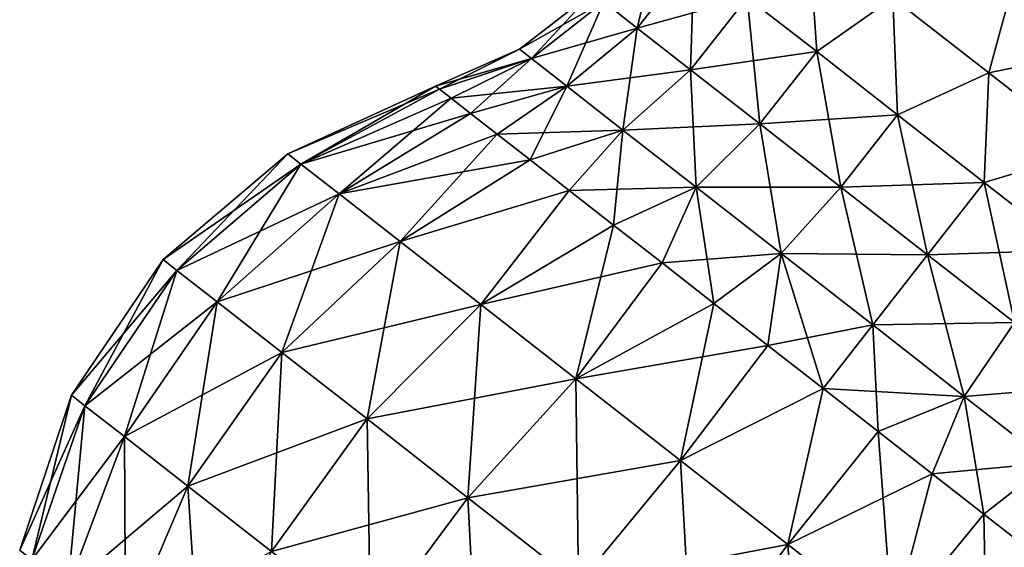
# Model space of a CAD drawing. Header units: millimetres. Extents: x -84 to 84, y -375 to 274.
# Tile 7 of 108: x -84.27 to -73.82, y 32.71 to 38.32. Entities that reach past the tile are written whole.
import ezdxf

# ---------------------------------------------------------------- set-up
doc = ezdxf.new("R2010")
doc.units = ezdxf.units.MM
doc.header["$LTSCALE"] = 148.96817
for name, color, linetype in [('175', 7, 'CONTINUOUS'), ('176', 7, 'CONTINUOUS'), ('177', 7, 'CONTINUOUS'), ('180', 7, 'CONTINUOUS'), ('181', 7, 'CONTINUOUS'), ('182', 7, 'CONTINUOUS')]:
    doc.layers.add(name, color=color, linetype=linetype)

msp = doc.modelspace()

# ---------------------------------------------------------------- linework, layer by layer
at = {"layer": '175', "color": 7, "linetype": 'CONTINUOUS', "true_color": 0xa2afbf}
for points in [[(-81.422, 36.891, 9.425), (-81.284, 36.783, 10.864), (-79.854, 37.611, 9.425), (-81.422, 36.891, 9.425)], [(-79.854, 37.611, 9.425), (-81.284, 36.783, 10.864), (-79.812, 37.578, 10.168), (-79.854, 37.611, 9.425)], [(-79.812, 37.578, 10.168), (-81.284, 36.783, 10.864), (-79.687, 37.481, 10.896), (-79.812, 37.578, 10.168)], [(-81.284, 36.783, 10.864), (-80.879, 36.467, 12.219), (-79.687, 37.481, 10.896), (-81.284, 36.783, 10.864)], [(-79.687, 37.481, 10.896), (-80.879, 36.467, 12.219), (-79.482, 37.32, 11.593), (-79.687, 37.481, 10.896)], [(-79.482, 37.32, 11.593), (-80.879, 36.467, 12.219), (-79.201, 37.101, 12.247), (-79.482, 37.32, 11.593)], [(-80.879, 36.467, 12.219), (-80.23, 35.96, 13.412), (-79.201, 37.101, 12.247), (-80.879, 36.467, 12.219)], [(-79.201, 37.101, 12.247), (-80.23, 35.96, 13.412), (-78.849, 36.826, 12.843), (-79.201, 37.101, 12.247)], [(-82.747, 35.767, 9.425), (-82.602, 35.653, 10.948), (-81.422, 36.891, 9.425), (-82.747, 35.767, 9.425)], [(-81.422, 36.891, 9.425), (-82.602, 35.653, 10.948), (-81.284, 36.783, 10.864), (-81.422, 36.891, 9.425)], [(-78.849, 36.826, 12.843), (-80.23, 35.96, 13.412), (-78.434, 36.502, 13.37), (-78.849, 36.826, 12.843)], [(-82.602, 35.653, 10.948), (-82.173, 35.318, 12.383), (-81.284, 36.783, 10.864), (-82.602, 35.653, 10.948)], [(-81.284, 36.783, 10.864), (-82.173, 35.318, 12.383), (-80.879, 36.467, 12.219), (-81.284, 36.783, 10.864)], [(-80.23, 35.96, 13.412), (-79.375, 35.292, 14.373), (-78.434, 36.502, 13.37), (-80.23, 35.96, 13.412)], [(-78.434, 36.502, 13.37), (-79.375, 35.292, 14.373), (-77.964, 36.135, 13.816), (-78.434, 36.502, 13.37)], [(-82.173, 35.318, 12.383), (-81.486, 34.782, 13.646), (-80.879, 36.467, 12.219), (-82.173, 35.318, 12.383)], [(-80.879, 36.467, 12.219), (-81.486, 34.782, 13.646), (-80.23, 35.96, 13.412), (-80.879, 36.467, 12.219)], [(-79.375, 35.292, 14.373), (-78.364, 34.502, 15.046), (-77.964, 36.135, 13.816), (-79.375, 35.292, 14.373)], [(-77.964, 36.135, 13.816), (-78.364, 34.502, 15.046), (-77.449, 35.732, 14.173), (-77.964, 36.135, 13.816)], [(-81.486, 34.782, 13.646), (-80.581, 34.075, 14.663), (-80.23, 35.96, 13.412), (-81.486, 34.782, 13.646)], [(-80.23, 35.96, 13.412), (-80.581, 34.075, 14.663), (-79.375, 35.292, 14.373), (-80.23, 35.96, 13.412)], [(-83.721, 34.328, 9.425), (-83.578, 34.216, 10.92), (-82.747, 35.767, 9.425), (-83.721, 34.328, 9.425)], [(-82.747, 35.767, 9.425), (-83.578, 34.216, 10.92), (-82.602, 35.653, 10.948), (-82.747, 35.767, 9.425)], [(-83.578, 34.216, 10.92), (-83.157, 33.888, 12.328), (-82.602, 35.653, 10.948), (-83.578, 34.216, 10.92)], [(-82.602, 35.653, 10.948), (-83.157, 33.888, 12.328), (-82.173, 35.318, 12.383), (-82.602, 35.653, 10.948)], [(-77.449, 35.732, 14.173), (-78.364, 34.502, 15.046), (-76.899, 35.303, 14.434), (-77.449, 35.732, 14.173)], [(-83.157, 33.888, 12.328), (-82.483, 33.361, 13.567), (-82.173, 35.318, 12.383), (-83.157, 33.888, 12.328)], [(-82.173, 35.318, 12.383), (-82.483, 33.361, 13.567), (-81.486, 34.782, 13.646), (-82.173, 35.318, 12.383)], [(-80.581, 34.075, 14.663), (-79.51, 33.238, 15.377), (-79.375, 35.292, 14.373), (-80.581, 34.075, 14.663)], [(-79.375, 35.292, 14.373), (-79.51, 33.238, 15.377), (-78.364, 34.502, 15.046), (-79.375, 35.292, 14.373)], [(-78.364, 34.502, 15.046), (-77.255, 33.635, 15.393), (-76.899, 35.303, 14.434), (-78.364, 34.502, 15.046)], [(-76.899, 35.303, 14.434), (-77.255, 33.635, 15.393), (-76.326, 34.854, 14.592), (-76.899, 35.303, 14.434)], [(-76.326, 34.854, 14.592), (-77.255, 33.635, 15.393), (-75.74, 34.397, 14.645), (-76.326, 34.854, 14.592)], [(-82.483, 33.361, 13.567), (-81.595, 32.667, 14.566), (-81.486, 34.782, 13.646), (-82.483, 33.361, 13.567)], [(-81.486, 34.782, 13.646), (-81.595, 32.667, 14.566), (-80.581, 34.075, 14.663), (-81.486, 34.782, 13.646)], [(-79.51, 33.238, 15.377), (-78.336, 32.321, 15.744), (-78.364, 34.502, 15.046), (-79.51, 33.238, 15.377)], [(-78.364, 34.502, 15.046), (-78.336, 32.321, 15.744), (-77.255, 33.635, 15.393), (-78.364, 34.502, 15.046)], [(-77.255, 33.635, 15.393), (-76.113, 32.743, 15.393), (-75.74, 34.397, 14.645), (-77.255, 33.635, 15.393)], [(-75.74, 34.397, 14.645), (-76.113, 32.743, 15.393), (-75.155, 33.94, 14.592), (-75.74, 34.397, 14.645)], [(-84.27, 32.68, 9.425), (-84.14, 32.578, 10.78), (-83.721, 34.328, 9.425), (-84.27, 32.68, 9.425)], [(-83.721, 34.328, 9.425), (-84.14, 32.578, 10.78), (-83.578, 34.216, 10.92), (-83.721, 34.328, 9.425)], [(-84.14, 32.578, 10.78), (-83.759, 32.28, 12.057), (-83.578, 34.216, 10.92), (-84.14, 32.578, 10.78)], [(-83.578, 34.216, 10.92), (-83.759, 32.28, 12.057), (-83.157, 33.888, 12.328), (-83.578, 34.216, 10.92)], [(-81.595, 32.667, 14.566), (-80.544, 31.846, 15.265), (-80.581, 34.075, 14.663), (-81.595, 32.667, 14.566)], [(-80.581, 34.075, 14.663), (-80.544, 31.846, 15.265), (-79.51, 33.238, 15.377), (-80.581, 34.075, 14.663)], [(-83.759, 32.28, 12.057), (-83.147, 31.803, 13.181), (-83.157, 33.888, 12.328), (-83.759, 32.28, 12.057)], [(-83.157, 33.888, 12.328), (-83.147, 31.803, 13.181), (-82.483, 33.361, 13.567), (-83.157, 33.888, 12.328)], [(-76.113, 32.743, 15.393), (-75.004, 31.877, 15.046), (-75.155, 33.94, 14.592), (-76.113, 32.743, 15.393)], [(-75.155, 33.94, 14.592), (-75.004, 31.877, 15.046), (-74.581, 33.492, 14.434), (-75.155, 33.94, 14.592)], [(-78.336, 32.321, 15.744), (-77.127, 31.376, 15.744), (-77.255, 33.635, 15.393), (-78.336, 32.321, 15.744)], [(-77.255, 33.635, 15.393), (-77.127, 31.376, 15.744), (-76.113, 32.743, 15.393), (-77.255, 33.635, 15.393)], [(-74.581, 33.492, 14.434), (-75.004, 31.877, 15.046), (-74.031, 33.062, 14.173), (-74.581, 33.492, 14.434)], [(-83.147, 31.803, 13.181), (-82.342, 31.173, 14.086), (-82.483, 33.361, 13.567), (-83.147, 31.803, 13.181)], [(-82.483, 33.361, 13.567), (-82.342, 31.173, 14.086), (-81.595, 32.667, 14.566), (-82.483, 33.361, 13.567)], [(-80.544, 31.846, 15.265), (-79.392, 30.946, 15.626), (-79.51, 33.238, 15.377), (-80.544, 31.846, 15.265)], [(-79.51, 33.238, 15.377), (-79.392, 30.946, 15.626), (-78.336, 32.321, 15.744), (-79.51, 33.238, 15.377)], [(-75.004, 31.877, 15.046), (-73.993, 31.087, 14.373), (-74.031, 33.062, 14.173), (-75.004, 31.877, 15.046)], [(-74.031, 33.062, 14.173), (-73.993, 31.087, 14.373), (-73.516, 32.66, 13.816), (-74.031, 33.062, 14.173)], [(-77.127, 31.376, 15.744), (-75.953, 30.459, 15.377), (-76.113, 32.743, 15.393), (-77.127, 31.376, 15.744)], [(-76.113, 32.743, 15.393), (-75.953, 30.459, 15.377), (-75.004, 31.877, 15.046), (-76.113, 32.743, 15.393)]]:
    msp.add_3dface(points, dxfattribs=at)
at = {"layer": '176', "color": 7, "linetype": 'CONTINUOUS', "true_color": 0xa2afbf}
for points in [[(-78.069, 38.505, 10.594), (-77.713, 38.227, 11.684), (-77.465, 39.272, 10.593), (-78.069, 38.505, 10.594)], [(-77.465, 39.272, 10.593), (-77.713, 38.227, 11.684), (-77.109, 38.995, 11.682), (-77.465, 39.272, 10.593)], [(-76.544, 38.553, 12.617), (-75.807, 37.977, 13.334), (-75.895, 39.248, 13.011), (-76.544, 38.553, 12.617)], [(-75.895, 39.248, 13.011), (-75.807, 37.977, 13.334), (-74.999, 38.548, 13.742), (-75.895, 39.248, 13.011)], [(-77.713, 38.227, 11.684), (-77.147, 37.785, 12.62), (-77.109, 38.995, 11.682), (-77.713, 38.227, 11.684)], [(-77.109, 38.995, 11.682), (-77.147, 37.785, 12.62), (-76.544, 38.553, 12.617), (-77.109, 38.995, 11.682)], [(-78.963, 38.003, 9.425), (-78.835, 37.903, 10.657), (-78.19, 38.6, 9.425), (-78.963, 38.003, 9.425)], [(-78.19, 38.6, 9.425), (-78.835, 37.903, 10.657), (-78.069, 38.505, 10.594), (-78.19, 38.6, 9.425)], [(-78.835, 37.903, 10.657), (-78.46, 37.61, 11.804), (-78.069, 38.505, 10.594), (-78.835, 37.903, 10.657)], [(-78.069, 38.505, 10.594), (-78.46, 37.61, 11.804), (-77.713, 38.227, 11.684), (-78.069, 38.505, 10.594)], [(-77.147, 37.785, 12.62), (-76.41, 37.209, 13.338), (-76.544, 38.553, 12.617), (-77.147, 37.785, 12.62)], [(-76.544, 38.553, 12.617), (-76.41, 37.209, 13.338), (-75.807, 37.977, 13.334), (-76.544, 38.553, 12.617)], [(-75.807, 37.977, 13.334), (-74.949, 37.307, 13.785), (-74.999, 38.548, 13.742), (-75.807, 37.977, 13.334)], [(-74.999, 38.548, 13.742), (-74.949, 37.307, 13.785), (-73.978, 37.75, 14.123), (-74.999, 38.548, 13.742)], [(-78.46, 37.61, 11.804), (-77.864, 37.144, 12.79), (-77.713, 38.227, 11.684), (-78.46, 37.61, 11.804)], [(-77.713, 38.227, 11.684), (-77.864, 37.144, 12.79), (-77.147, 37.785, 12.62), (-77.713, 38.227, 11.684)], [(-79.854, 37.611, 9.425), (-79.812, 37.578, 10.168), (-78.963, 38.003, 9.425), (-79.854, 37.611, 9.425)], [(-78.963, 38.003, 9.425), (-79.812, 37.578, 10.168), (-78.835, 37.903, 10.657), (-78.963, 38.003, 9.425)], [(-76.41, 37.209, 13.338), (-75.551, 36.538, 13.789), (-75.807, 37.977, 13.334), (-76.41, 37.209, 13.338)], [(-75.807, 37.977, 13.334), (-75.551, 36.538, 13.789), (-74.949, 37.307, 13.785), (-75.807, 37.977, 13.334)], [(-79.812, 37.578, 10.168), (-79.687, 37.481, 10.896), (-78.835, 37.903, 10.657), (-79.812, 37.578, 10.168)], [(-79.687, 37.481, 10.896), (-79.482, 37.32, 11.593), (-78.835, 37.903, 10.657), (-79.687, 37.481, 10.896)], [(-78.835, 37.903, 10.657), (-79.482, 37.32, 11.593), (-78.46, 37.61, 11.804), (-78.835, 37.903, 10.657)], [(-77.864, 37.144, 12.79), (-77.087, 36.538, 13.546), (-77.147, 37.785, 12.62), (-77.864, 37.144, 12.79)], [(-77.147, 37.785, 12.62), (-77.087, 36.538, 13.546), (-76.41, 37.209, 13.338), (-77.147, 37.785, 12.62)], [(-74.949, 37.307, 13.785), (-74.029, 36.588, 13.939), (-73.978, 37.75, 14.123), (-74.949, 37.307, 13.785)], [(-73.978, 37.75, 14.123), (-74.029, 36.588, 13.939), (-72.913, 36.918, 14.123), (-73.978, 37.75, 14.123)], [(-79.482, 37.32, 11.593), (-79.201, 37.101, 12.247), (-78.46, 37.61, 11.804), (-79.482, 37.32, 11.593)], [(-79.201, 37.101, 12.247), (-78.849, 36.826, 12.843), (-78.46, 37.61, 11.804), (-79.201, 37.101, 12.247)], [(-78.46, 37.61, 11.804), (-78.849, 36.826, 12.843), (-77.864, 37.144, 12.79), (-78.46, 37.61, 11.804)], [(-75.551, 36.538, 13.789), (-74.63, 35.818, 13.943), (-74.949, 37.307, 13.785), (-75.551, 36.538, 13.789)], [(-74.949, 37.307, 13.785), (-74.63, 35.818, 13.943), (-74.029, 36.588, 13.939), (-74.949, 37.307, 13.785)], [(-78.849, 36.826, 12.843), (-78.434, 36.502, 13.37), (-77.864, 37.144, 12.79), (-78.849, 36.826, 12.843)], [(-78.434, 36.502, 13.37), (-77.964, 36.135, 13.816), (-77.864, 37.144, 12.79), (-78.434, 36.502, 13.37)], [(-77.864, 37.144, 12.79), (-77.964, 36.135, 13.816), (-77.087, 36.538, 13.546), (-77.864, 37.144, 12.79)], [(-77.087, 36.538, 13.546), (-76.183, 35.831, 14.022), (-76.41, 37.209, 13.338), (-77.087, 36.538, 13.546)], [(-76.41, 37.209, 13.338), (-76.183, 35.831, 14.022), (-75.551, 36.538, 13.789), (-76.41, 37.209, 13.338)], [(-74.029, 36.588, 13.939), (-73.108, 35.868, 13.785), (-72.913, 36.918, 14.123), (-74.029, 36.588, 13.939)], [(-77.964, 36.135, 13.816), (-77.449, 35.732, 14.173), (-77.087, 36.538, 13.546), (-77.964, 36.135, 13.816)], [(-77.449, 35.732, 14.173), (-76.899, 35.303, 14.434), (-77.087, 36.538, 13.546), (-77.449, 35.732, 14.173)], [(-77.087, 36.538, 13.546), (-76.899, 35.303, 14.434), (-76.183, 35.831, 14.022), (-77.087, 36.538, 13.546)], [(-76.183, 35.831, 14.022), (-75.212, 35.073, 14.184), (-75.551, 36.538, 13.789), (-76.183, 35.831, 14.022)], [(-75.551, 36.538, 13.789), (-75.212, 35.073, 14.184), (-74.63, 35.818, 13.943), (-75.551, 36.538, 13.789)], [(-74.63, 35.818, 13.943), (-73.708, 35.098, 13.789), (-74.029, 36.588, 13.939), (-74.63, 35.818, 13.943)], [(-74.029, 36.588, 13.939), (-73.708, 35.098, 13.789), (-73.108, 35.868, 13.785), (-74.029, 36.588, 13.939)], [(-76.899, 35.303, 14.434), (-76.326, 34.854, 14.592), (-76.183, 35.831, 14.022), (-76.899, 35.303, 14.434)], [(-76.326, 34.854, 14.592), (-75.74, 34.397, 14.645), (-76.183, 35.831, 14.022), (-76.326, 34.854, 14.592)], [(-76.183, 35.831, 14.022), (-75.74, 34.397, 14.645), (-75.212, 35.073, 14.184), (-76.183, 35.831, 14.022)], [(-75.212, 35.073, 14.184), (-74.242, 34.314, 14.022), (-74.63, 35.818, 13.943), (-75.212, 35.073, 14.184)], [(-74.63, 35.818, 13.943), (-74.242, 34.314, 14.022), (-73.708, 35.098, 13.789), (-74.63, 35.818, 13.943)], [(-75.74, 34.397, 14.645), (-75.155, 33.94, 14.592), (-75.212, 35.073, 14.184), (-75.74, 34.397, 14.645)], [(-75.212, 35.073, 14.184), (-75.155, 33.94, 14.592), (-74.242, 34.314, 14.022), (-75.212, 35.073, 14.184)], [(-74.242, 34.314, 14.022), (-73.337, 33.608, 13.546), (-73.708, 35.098, 13.789), (-74.242, 34.314, 14.022)], [(-75.155, 33.94, 14.592), (-74.581, 33.492, 14.434), (-74.242, 34.314, 14.022), (-75.155, 33.94, 14.592)], [(-74.581, 33.492, 14.434), (-74.031, 33.062, 14.173), (-74.242, 34.314, 14.022), (-74.581, 33.492, 14.434)], [(-74.242, 34.314, 14.022), (-74.031, 33.062, 14.173), (-73.337, 33.608, 13.546), (-74.242, 34.314, 14.022)], [(-74.031, 33.062, 14.173), (-73.516, 32.66, 13.816), (-73.337, 33.608, 13.546), (-74.031, 33.062, 14.173)]]:
    msp.add_3dface(points, dxfattribs=at)
at = {"layer": '177', "color": 7, "linetype": 'CONTINUOUS', "true_color": 0xa2afbf}
for points in [[(-74.999, 38.548, 13.742), (-73.978, 37.75, 14.123), (-73.754, 38.588, 13.212), (-74.999, 38.548, 13.742)], [(-73.754, 38.588, 13.212), (-73.978, 37.75, 14.123), (-72.954, 37.963, 13.346), (-73.754, 38.588, 13.212)], [(-73.978, 37.75, 14.123), (-72.913, 36.918, 14.123), (-72.954, 37.963, 13.346), (-73.978, 37.75, 14.123)]]:
    msp.add_3dface(points, dxfattribs=at)
at = {"layer": '180', "color": 7, "linetype": 'CONTINUOUS', "true_color": 0xa2afbf}
for points in [[(-81.422, 36.891, 9.425), (-79.854, 37.611, 9.425), (-79.812, 37.578, 8.682), (-81.422, 36.891, 9.425)], [(-81.284, 36.783, 7.986), (-81.422, 36.891, 9.425), (-79.812, 37.578, 8.682), (-81.284, 36.783, 7.986)], [(-79.687, 37.481, 7.954), (-81.284, 36.783, 7.986), (-79.812, 37.578, 8.682), (-79.687, 37.481, 7.954)], [(-79.482, 37.32, 7.257), (-81.284, 36.783, 7.986), (-79.687, 37.481, 7.954), (-79.482, 37.32, 7.257)], [(-80.879, 36.467, 6.631), (-81.284, 36.783, 7.986), (-79.482, 37.32, 7.257), (-80.879, 36.467, 6.631)], [(-79.201, 37.101, 6.603), (-80.879, 36.467, 6.631), (-79.482, 37.32, 7.257), (-79.201, 37.101, 6.603)], [(-78.849, 36.826, 6.007), (-80.879, 36.467, 6.631), (-79.201, 37.101, 6.603), (-78.849, 36.826, 6.007)], [(-82.747, 35.767, 9.425), (-81.422, 36.891, 9.425), (-81.284, 36.783, 7.986), (-82.747, 35.767, 9.425)], [(-80.23, 35.96, 5.438), (-80.879, 36.467, 6.631), (-78.849, 36.826, 6.007), (-80.23, 35.96, 5.438)], [(-78.434, 36.502, 5.48), (-80.23, 35.96, 5.438), (-78.849, 36.826, 6.007), (-78.434, 36.502, 5.48)], [(-82.602, 35.653, 7.902), (-82.747, 35.767, 9.425), (-81.284, 36.783, 7.986), (-82.602, 35.653, 7.902)], [(-80.879, 36.467, 6.631), (-82.602, 35.653, 7.902), (-81.284, 36.783, 7.986), (-80.879, 36.467, 6.631)], [(-79.375, 35.292, 4.477), (-80.23, 35.96, 5.438), (-78.434, 36.502, 5.48), (-79.375, 35.292, 4.477)], [(-77.964, 36.135, 5.034), (-79.375, 35.292, 4.477), (-78.434, 36.502, 5.48), (-77.964, 36.135, 5.034)], [(-82.173, 35.318, 6.467), (-82.602, 35.653, 7.902), (-80.879, 36.467, 6.631), (-82.173, 35.318, 6.467)], [(-80.23, 35.96, 5.438), (-82.173, 35.318, 6.467), (-80.879, 36.467, 6.631), (-80.23, 35.96, 5.438)], [(-77.449, 35.732, 4.677), (-79.375, 35.292, 4.477), (-77.964, 36.135, 5.034), (-77.449, 35.732, 4.677)], [(-81.486, 34.782, 5.204), (-82.173, 35.318, 6.467), (-80.23, 35.96, 5.438), (-81.486, 34.782, 5.204)], [(-79.375, 35.292, 4.477), (-81.486, 34.782, 5.204), (-80.23, 35.96, 5.438), (-79.375, 35.292, 4.477)], [(-83.721, 34.328, 9.425), (-82.747, 35.767, 9.425), (-82.602, 35.653, 7.902), (-83.721, 34.328, 9.425)], [(-83.578, 34.216, 7.93), (-83.721, 34.328, 9.425), (-82.602, 35.653, 7.902), (-83.578, 34.216, 7.93)], [(-82.173, 35.318, 6.467), (-83.578, 34.216, 7.93), (-82.602, 35.653, 7.902), (-82.173, 35.318, 6.467)], [(-78.364, 34.502, 3.804), (-79.375, 35.292, 4.477), (-77.449, 35.732, 4.677), (-78.364, 34.502, 3.804)], [(-76.899, 35.303, 4.416), (-78.364, 34.502, 3.804), (-77.449, 35.732, 4.677), (-76.899, 35.303, 4.416)], [(-83.157, 33.888, 6.522), (-83.578, 34.216, 7.93), (-82.173, 35.318, 6.467), (-83.157, 33.888, 6.522)], [(-81.486, 34.782, 5.204), (-83.157, 33.888, 6.522), (-82.173, 35.318, 6.467), (-81.486, 34.782, 5.204)], [(-80.581, 34.075, 4.187), (-81.486, 34.782, 5.204), (-79.375, 35.292, 4.477), (-80.581, 34.075, 4.187)], [(-78.364, 34.502, 3.804), (-80.581, 34.075, 4.187), (-79.375, 35.292, 4.477), (-78.364, 34.502, 3.804)], [(-76.326, 34.854, 4.258), (-78.364, 34.502, 3.804), (-76.899, 35.303, 4.416), (-76.326, 34.854, 4.258)], [(-77.255, 33.635, 3.457), (-78.364, 34.502, 3.804), (-76.326, 34.854, 4.258), (-77.255, 33.635, 3.457)], [(-75.74, 34.397, 4.205), (-77.255, 33.635, 3.457), (-76.326, 34.854, 4.258), (-75.74, 34.397, 4.205)], [(-82.483, 33.361, 5.283), (-83.157, 33.888, 6.522), (-81.486, 34.782, 5.204), (-82.483, 33.361, 5.283)], [(-80.581, 34.075, 4.187), (-82.483, 33.361, 5.283), (-81.486, 34.782, 5.204), (-80.581, 34.075, 4.187)], [(-79.51, 33.238, 3.473), (-80.581, 34.075, 4.187), (-78.364, 34.502, 3.804), (-79.51, 33.238, 3.473)], [(-77.255, 33.635, 3.457), (-79.51, 33.238, 3.473), (-78.364, 34.502, 3.804), (-77.255, 33.635, 3.457)], [(-76.113, 32.743, 3.457), (-77.255, 33.635, 3.457), (-75.74, 34.397, 4.205), (-76.113, 32.743, 3.457)], [(-75.155, 33.94, 4.258), (-76.113, 32.743, 3.457), (-75.74, 34.397, 4.205), (-75.155, 33.94, 4.258)], [(-84.27, 32.68, 9.425), (-83.721, 34.328, 9.425), (-83.578, 34.216, 7.93), (-84.27, 32.68, 9.425)], [(-84.14, 32.578, 8.07), (-84.27, 32.68, 9.425), (-83.578, 34.216, 7.93), (-84.14, 32.578, 8.07)], [(-83.157, 33.888, 6.522), (-84.14, 32.578, 8.07), (-83.578, 34.216, 7.93), (-83.157, 33.888, 6.522)], [(-81.595, 32.667, 4.284), (-82.483, 33.361, 5.283), (-80.581, 34.075, 4.187), (-81.595, 32.667, 4.284)], [(-79.51, 33.238, 3.473), (-81.595, 32.667, 4.284), (-80.581, 34.075, 4.187), (-79.51, 33.238, 3.473)], [(-83.759, 32.28, 6.793), (-84.14, 32.578, 8.07), (-83.157, 33.888, 6.522), (-83.759, 32.28, 6.793)], [(-82.483, 33.361, 5.283), (-83.759, 32.28, 6.793), (-83.157, 33.888, 6.522), (-82.483, 33.361, 5.283)], [(-74.581, 33.492, 4.416), (-76.113, 32.743, 3.457), (-75.155, 33.94, 4.258), (-74.581, 33.492, 4.416)], [(-78.336, 32.321, 3.106), (-79.51, 33.238, 3.473), (-77.255, 33.635, 3.457), (-78.336, 32.321, 3.106)], [(-76.113, 32.743, 3.457), (-78.336, 32.321, 3.106), (-77.255, 33.635, 3.457), (-76.113, 32.743, 3.457)], [(-75.004, 31.877, 3.804), (-76.113, 32.743, 3.457), (-74.581, 33.492, 4.416), (-75.004, 31.877, 3.804)], [(-74.031, 33.062, 4.677), (-75.004, 31.877, 3.804), (-74.581, 33.492, 4.416), (-74.031, 33.062, 4.677)], [(-83.147, 31.803, 5.669), (-83.759, 32.28, 6.793), (-82.483, 33.361, 5.283), (-83.147, 31.803, 5.669)], [(-81.595, 32.667, 4.284), (-83.147, 31.803, 5.669), (-82.483, 33.361, 5.283), (-81.595, 32.667, 4.284)], [(-80.544, 31.846, 3.585), (-81.595, 32.667, 4.284), (-79.51, 33.238, 3.473), (-80.544, 31.846, 3.585)], [(-78.336, 32.321, 3.106), (-80.544, 31.846, 3.585), (-79.51, 33.238, 3.473), (-78.336, 32.321, 3.106)], [(-73.516, 32.66, 5.034), (-75.004, 31.877, 3.804), (-74.031, 33.062, 4.677), (-73.516, 32.66, 5.034)], [(-77.127, 31.376, 3.106), (-78.336, 32.321, 3.106), (-76.113, 32.743, 3.457), (-77.127, 31.376, 3.106)], [(-75.004, 31.877, 3.804), (-77.127, 31.376, 3.106), (-76.113, 32.743, 3.457), (-75.004, 31.877, 3.804)]]:
    msp.add_3dface(points, dxfattribs=at)
at = {"layer": '181', "color": 7, "linetype": 'CONTINUOUS', "true_color": 0xa2afbf}
for points in [[(-76.544, 38.553, 6.233), (-75.895, 39.248, 5.838), (-75.807, 37.977, 5.516), (-76.544, 38.553, 6.233)], [(-75.895, 39.248, 5.838), (-75, 38.548, 5.108), (-75.807, 37.977, 5.516), (-75.895, 39.248, 5.838)], [(-78.069, 38.505, 8.256), (-77.109, 38.995, 7.168), (-77.713, 38.227, 7.166), (-78.069, 38.505, 8.256)], [(-77.109, 38.995, 7.168), (-76.544, 38.553, 6.233), (-77.713, 38.227, 7.166), (-77.109, 38.995, 7.168)], [(-78.963, 38.003, 9.425), (-78.19, 38.6, 9.425), (-78.069, 38.505, 8.256), (-78.963, 38.003, 9.425)], [(-78.963, 38.003, 9.425), (-78.069, 38.505, 8.256), (-78.835, 37.903, 8.193), (-78.963, 38.003, 9.425)], [(-78.069, 38.505, 8.256), (-77.713, 38.227, 7.166), (-78.835, 37.903, 8.193), (-78.069, 38.505, 8.256)], [(-77.713, 38.227, 7.166), (-76.544, 38.553, 6.233), (-77.147, 37.785, 6.23), (-77.713, 38.227, 7.166)], [(-76.544, 38.553, 6.233), (-75.807, 37.977, 5.516), (-77.147, 37.785, 6.23), (-76.544, 38.553, 6.233)], [(-75.807, 37.977, 5.516), (-75, 38.548, 5.108), (-74.949, 37.307, 5.065), (-75.807, 37.977, 5.516)], [(-75, 38.548, 5.108), (-73.978, 37.751, 4.727), (-74.949, 37.307, 5.065), (-75, 38.548, 5.108)], [(-78.835, 37.903, 8.193), (-77.713, 38.227, 7.166), (-78.46, 37.61, 7.046), (-78.835, 37.903, 8.193)], [(-77.713, 38.227, 7.166), (-77.147, 37.785, 6.23), (-78.46, 37.61, 7.046), (-77.713, 38.227, 7.166)], [(-79.854, 37.611, 9.425), (-78.963, 38.003, 9.425), (-78.835, 37.903, 8.193), (-79.854, 37.611, 9.425)], [(-77.147, 37.785, 6.23), (-75.807, 37.977, 5.516), (-76.41, 37.209, 5.512), (-77.147, 37.785, 6.23)], [(-75.807, 37.977, 5.516), (-74.949, 37.307, 5.065), (-76.41, 37.209, 5.512), (-75.807, 37.977, 5.516)], [(-79.812, 37.578, 8.682), (-79.854, 37.611, 9.425), (-78.835, 37.903, 8.193), (-79.812, 37.578, 8.682)], [(-79.687, 37.481, 7.954), (-79.812, 37.578, 8.682), (-78.835, 37.903, 8.193), (-79.687, 37.481, 7.954)], [(-79.687, 37.481, 7.954), (-78.835, 37.903, 8.193), (-78.46, 37.61, 7.046), (-79.687, 37.481, 7.954)], [(-78.46, 37.61, 7.046), (-77.147, 37.785, 6.23), (-77.864, 37.144, 6.06), (-78.46, 37.61, 7.046)], [(-77.147, 37.785, 6.23), (-76.41, 37.209, 5.512), (-77.864, 37.144, 6.06), (-77.147, 37.785, 6.23)], [(-74.949, 37.307, 5.065), (-73.978, 37.751, 4.727), (-74.029, 36.588, 4.911), (-74.949, 37.307, 5.065)], [(-73.978, 37.751, 4.727), (-72.914, 36.919, 4.727), (-74.029, 36.588, 4.911), (-73.978, 37.751, 4.727)], [(-79.482, 37.32, 7.257), (-79.687, 37.481, 7.954), (-78.46, 37.61, 7.046), (-79.482, 37.32, 7.257)], [(-79.201, 37.101, 6.603), (-79.482, 37.32, 7.257), (-78.46, 37.61, 7.046), (-79.201, 37.101, 6.603)], [(-79.201, 37.101, 6.603), (-78.46, 37.61, 7.046), (-77.864, 37.144, 6.06), (-79.201, 37.101, 6.603)], [(-76.41, 37.209, 5.512), (-74.949, 37.307, 5.065), (-75.551, 36.538, 5.061), (-76.41, 37.209, 5.512)], [(-74.949, 37.307, 5.065), (-74.029, 36.588, 4.911), (-75.551, 36.538, 5.061), (-74.949, 37.307, 5.065)], [(-78.849, 36.826, 6.007), (-79.201, 37.101, 6.603), (-77.864, 37.144, 6.06), (-78.849, 36.826, 6.007)], [(-78.434, 36.502, 5.48), (-78.849, 36.826, 6.007), (-77.864, 37.144, 6.06), (-78.434, 36.502, 5.48)], [(-78.434, 36.502, 5.48), (-77.864, 37.144, 6.06), (-77.087, 36.538, 5.304), (-78.434, 36.502, 5.48)], [(-77.864, 37.144, 6.06), (-76.41, 37.209, 5.512), (-77.087, 36.538, 5.304), (-77.864, 37.144, 6.06)], [(-76.41, 37.209, 5.512), (-75.551, 36.538, 5.061), (-77.087, 36.538, 5.304), (-76.41, 37.209, 5.512)], [(-74.029, 36.588, 4.911), (-72.914, 36.919, 4.727), (-73.108, 35.868, 5.065), (-74.029, 36.588, 4.911)], [(-77.964, 36.135, 5.034), (-78.434, 36.502, 5.48), (-77.087, 36.538, 5.304), (-77.964, 36.135, 5.034)], [(-77.449, 35.732, 4.677), (-77.964, 36.135, 5.034), (-77.087, 36.538, 5.304), (-77.449, 35.732, 4.677)], [(-77.449, 35.732, 4.677), (-77.087, 36.538, 5.304), (-76.183, 35.831, 4.828), (-77.449, 35.732, 4.677)], [(-77.087, 36.538, 5.304), (-75.551, 36.538, 5.061), (-76.183, 35.831, 4.828), (-77.087, 36.538, 5.304)], [(-75.551, 36.538, 5.061), (-74.63, 35.818, 4.907), (-76.183, 35.831, 4.828), (-75.551, 36.538, 5.061)], [(-75.551, 36.538, 5.061), (-74.029, 36.588, 4.911), (-74.63, 35.818, 4.907), (-75.551, 36.538, 5.061)], [(-74.029, 36.588, 4.911), (-73.108, 35.868, 5.065), (-74.63, 35.818, 4.907), (-74.029, 36.588, 4.911)], [(-74.63, 35.818, 4.907), (-73.108, 35.868, 5.065), (-73.708, 35.098, 5.061), (-74.63, 35.818, 4.907)], [(-76.899, 35.303, 4.416), (-77.449, 35.732, 4.677), (-76.183, 35.831, 4.828), (-76.899, 35.303, 4.416)], [(-76.326, 34.854, 4.258), (-76.899, 35.303, 4.416), (-76.183, 35.831, 4.828), (-76.326, 34.854, 4.258)], [(-76.326, 34.854, 4.258), (-76.183, 35.831, 4.828), (-75.212, 35.073, 4.666), (-76.326, 34.854, 4.258)], [(-76.183, 35.831, 4.828), (-74.63, 35.818, 4.907), (-75.212, 35.073, 4.666), (-76.183, 35.831, 4.828)], [(-74.63, 35.818, 4.907), (-73.708, 35.098, 5.061), (-75.212, 35.073, 4.666), (-74.63, 35.818, 4.907)], [(-75.74, 34.397, 4.205), (-76.326, 34.854, 4.258), (-75.212, 35.073, 4.666), (-75.74, 34.397, 4.205)], [(-75.74, 34.397, 4.205), (-75.212, 35.073, 4.666), (-74.242, 34.314, 4.828), (-75.74, 34.397, 4.205)], [(-75.212, 35.073, 4.666), (-73.708, 35.098, 5.061), (-74.242, 34.314, 4.828), (-75.212, 35.073, 4.666)], [(-73.708, 35.098, 5.061), (-72.85, 34.428, 5.512), (-74.242, 34.314, 4.828), (-73.708, 35.098, 5.061)], [(-75.155, 33.94, 4.258), (-75.74, 34.397, 4.205), (-74.242, 34.314, 4.828), (-75.155, 33.94, 4.258)], [(-74.242, 34.314, 4.828), (-72.85, 34.428, 5.512), (-73.337, 33.608, 5.304), (-74.242, 34.314, 4.828)], [(-74.581, 33.492, 4.416), (-75.155, 33.94, 4.258), (-74.242, 34.314, 4.828), (-74.581, 33.492, 4.416)], [(-74.581, 33.492, 4.416), (-74.242, 34.314, 4.828), (-73.337, 33.608, 5.304), (-74.581, 33.492, 4.416)], [(-74.031, 33.062, 4.677), (-74.581, 33.492, 4.416), (-73.337, 33.608, 5.304), (-74.031, 33.062, 4.677)], [(-73.516, 32.66, 5.034), (-74.031, 33.062, 4.677), (-73.337, 33.608, 5.304), (-73.516, 32.66, 5.034)]]:
    msp.add_3dface(points, dxfattribs=at)
at = {"layer": '182', "color": 7, "linetype": 'CONTINUOUS', "true_color": 0xa2afbf}
for points in [[(-73.978, 37.751, 4.727), (-75, 38.548, 5.108), (-73.754, 38.588, 5.638), (-73.978, 37.751, 4.727)], [(-72.954, 37.963, 5.504), (-73.978, 37.751, 4.727), (-73.754, 38.588, 5.638), (-72.954, 37.963, 5.504)], [(-72.914, 36.919, 4.727), (-73.978, 37.751, 4.727), (-72.954, 37.963, 5.504), (-72.914, 36.919, 4.727)]]:
    msp.add_3dface(points, dxfattribs=at)

doc.saveas('drawing.dxf')
